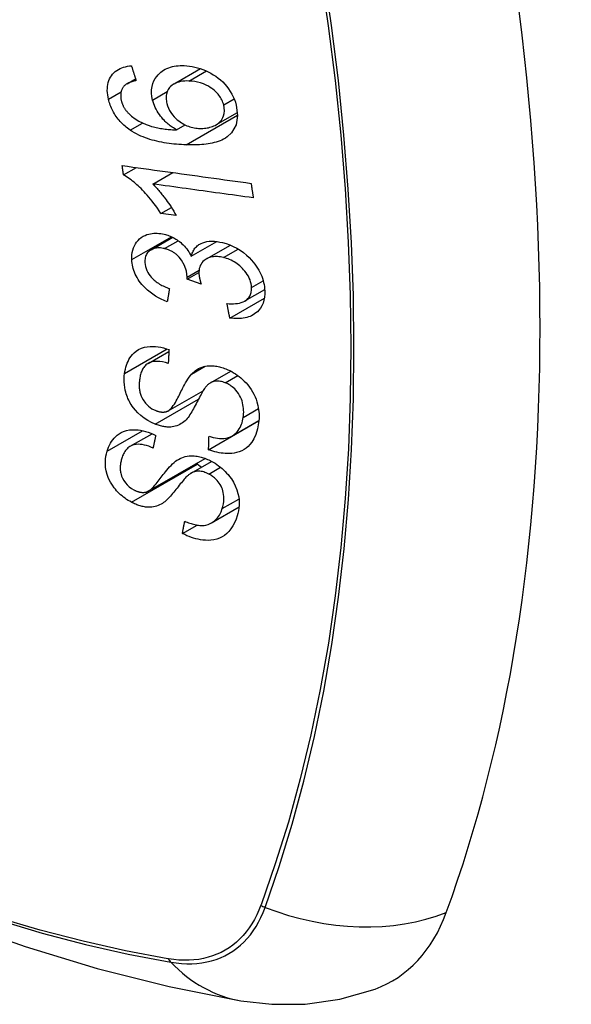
# Model space of a CAD drawing. Header units: inches. Extents: x 193.4 to 227.9, y 72.8 to 107.2.
# Tile 13 of 33: x 196.536 to 196.838, y 103.305 to 103.846. Entities that reach past the tile are written whole.
import ezdxf

# ---------------------------------------------------------------- set-up
doc = ezdxf.new("R2010")
doc.units = ezdxf.units.IN
doc.header["$MEASUREMENT"] = 0
doc.layers.add('Visible Edges(ANSI)', color=7, linetype='Continuous', lineweight=25)
doc.layers.add('Visible Tangent Edges(ANSI)', color=7, linetype='Continuous', lineweight=25)

msp = doc.modelspace()

# ---------------------------------------------------------------- linework, layer by layer
at = {"layer": 'Visible Edges(ANSI)'}
for p, q in [((196.62029, 103.81043), (196.63483, 103.8188)), ((196.5945, 103.81052), (196.59919, 103.81322)), ((196.64332, 103.78797), (196.65513, 103.79477)), ((196.62173, 103.78516), (196.62648, 103.7879)), ((196.59259, 103.76047), (196.59967, 103.76455)), ((196.60864, 103.75549), (196.61958, 103.76178)), ((196.61309, 103.73931), (196.61883, 103.74262)), ((196.62149, 103.73816), (196.61309, 103.73931)), ((196.60769, 103.71939), (196.61956, 103.72623)), ((196.62974, 103.71582), (196.6438, 103.72391)), ((196.63804, 103.71436), (196.65124, 103.72195)), ((196.62749, 103.7032), (196.63397, 103.70693)), ((196.63521, 103.70056), (196.62749, 103.7032)), ((196.65919, 103.69129), (196.67006, 103.69755)), ((196.65092, 103.68193), (196.66989, 103.69286)), ((196.60605, 103.657), (196.61749, 103.66358)), ((196.64034, 103.6464), (196.65143, 103.65279)), ((196.61714, 103.631), (196.63625, 103.642)), ((196.63927, 103.60967), (196.66673, 103.62548)), ((196.65208, 103.61711), (196.66685, 103.62562)), ((196.66673, 103.62548), (196.66673, 103.62555)), ((196.66683, 103.62541), (196.66673, 103.62548)), ((196.59624, 103.61153), (196.60825, 103.61844)), ((196.60615, 103.58693), (196.63735, 103.60489)), ((196.62968, 103.5968), (196.64092, 103.60327)), ((196.64083, 103.56951), (196.65601, 103.57825)), ((196.62491, 103.56364), (196.63301, 103.5683))]:
    msp.add_line(p, q, dxfattribs=at)
at = {"layer": 'Visible Edges(ANSI)', "flags": 128}
for points in [[(196.58436, 103.80203), (196.5841, 103.80323), (196.5839, 103.80442), (196.58377, 103.8056), (196.5837, 103.80677), (196.58371, 103.80793), (196.58379, 103.80905), (196.58396, 103.81015), (196.5842, 103.81121), (196.58453, 103.81222), (196.58493, 103.81318), (196.58541, 103.81409), (196.58597, 103.81495), (196.5866, 103.81576), (196.5873, 103.8165), (196.58805, 103.81718), (196.58887, 103.81779), (196.58975, 103.81833), (196.59067, 103.81881), (196.59164, 103.81922), (196.59264, 103.81957), (196.59367, 103.81986), (196.59473, 103.82009), (196.59582, 103.82026), (196.59693, 103.82039)], [(196.59693, 103.82039), (196.59703, 103.82005), (196.59714, 103.81971), (196.59725, 103.81937), (196.59736, 103.81903), (196.59746, 103.81869), (196.59757, 103.81835), (196.59768, 103.81801), (196.59778, 103.81767), (196.59789, 103.81733), (196.598, 103.81699), (196.59811, 103.81664), (196.59821, 103.8163), (196.59832, 103.81596), (196.59843, 103.81562), (196.59854, 103.81528), (196.59864, 103.81494), (196.59875, 103.8146), (196.59886, 103.81426), (196.59897, 103.81392), (196.59908, 103.81358), (196.59918, 103.81324), (196.59929, 103.8129), (196.5994, 103.81256), (196.59951, 103.81222)], [(196.60857, 103.80159), (196.60819, 103.80348), (196.60801, 103.80536), (196.60803, 103.80719), (196.60826, 103.80895), (196.60869, 103.81062), (196.60931, 103.81215), (196.61004, 103.81346), (196.6108, 103.81457), (196.61154, 103.81546), (196.61224, 103.81618), (196.61298, 103.81685), (196.61376, 103.81746), (196.6146, 103.81801), (196.61548, 103.81851), (196.6164, 103.81895), (196.61737, 103.81933), (196.61836, 103.81965), (196.61938, 103.81992), (196.62043, 103.82013), (196.6215, 103.82029), (196.62259, 103.8204), (196.6237, 103.82046), (196.62482, 103.82048), (196.62595, 103.82046)], [(196.62595, 103.82046), (196.62738, 103.82037), (196.62881, 103.82022), (196.63025, 103.81999), (196.6317, 103.81969), (196.63315, 103.81932), (196.63461, 103.81887), (196.63609, 103.81835), (196.63756, 103.81774), (196.63903, 103.81706), (196.64047, 103.81631), (196.64187, 103.81549), (196.64323, 103.8146), (196.64454, 103.81364), (196.6458, 103.81261), (196.647, 103.8115), (196.64815, 103.81032), (196.64924, 103.80907), (196.65026, 103.80774), (196.6512, 103.80635), (196.65206, 103.80489), (196.65281, 103.8034), (196.65345, 103.80189), (196.65399, 103.80037), (196.65442, 103.79884)], [(196.593, 103.80938), (196.59279, 103.80913), (196.59259, 103.80886), (196.59239, 103.80859), (196.59221, 103.80831), (196.59204, 103.80802), (196.59188, 103.80772), (196.59173, 103.80741), (196.59159, 103.80709), (196.59147, 103.80677), (196.59137, 103.80645), (196.59128, 103.80611), (196.5912, 103.80577), (196.59114, 103.80543), (196.59109, 103.80507), (196.59105, 103.80471), (196.59103, 103.80435), (196.59102, 103.80397), (196.59103, 103.8036), (196.59105, 103.80322), (196.59109, 103.80283), (196.59114, 103.80245), (196.5912, 103.80206), (196.59128, 103.80167), (196.59137, 103.80128)], [(196.59951, 103.81222), (196.59921, 103.81216), (196.59891, 103.8121), (196.59861, 103.81203), (196.59831, 103.81195), (196.59801, 103.81188), (196.59771, 103.8118), (196.59741, 103.81171), (196.59711, 103.81162), (196.59682, 103.81153), (196.59652, 103.81143), (196.59624, 103.81132), (196.59595, 103.81122), (196.59568, 103.8111), (196.5954, 103.81098), (196.59513, 103.81086), (196.59487, 103.81073), (196.59462, 103.81059), (196.59437, 103.81044), (196.59412, 103.81029), (196.59388, 103.81013), (196.59365, 103.80996), (196.59342, 103.80978), (196.59321, 103.80958), (196.593, 103.80938)], [(196.6285, 103.81202), (196.62733, 103.81204), (196.62617, 103.812), (196.62503, 103.8119), (196.62392, 103.81172), (196.62285, 103.81147), (196.62182, 103.81114), (196.62085, 103.81073), (196.61994, 103.81021), (196.61912, 103.80963), (196.61845, 103.80902), (196.6179, 103.80842), (196.61746, 103.80784), (196.61711, 103.80728), (196.6168, 103.8067), (196.61654, 103.80608), (196.61633, 103.80544), (196.61616, 103.80477), (196.61605, 103.80409), (196.61599, 103.80338), (196.61597, 103.80265), (196.61601, 103.80192), (196.61609, 103.80117), (196.61622, 103.80041), (196.61639, 103.79966)], [(196.64758, 103.79888), (196.64739, 103.79957), (196.64716, 103.80025), (196.64689, 103.80093), (196.64658, 103.8016), (196.64623, 103.80226), (196.64585, 103.80292), (196.64542, 103.80356), (196.64496, 103.80418), (196.64447, 103.80478), (196.64395, 103.80537), (196.6434, 103.80592), (196.64283, 103.80646), (196.64224, 103.80698), (196.64164, 103.80747), (196.64101, 103.80795), (196.6402, 103.80851), (196.63917, 103.80914), (196.63791, 103.80981), (196.63642, 103.81046), (196.63484, 103.81101), (196.63324, 103.81143), (196.63165, 103.81173), (196.63007, 103.81192), (196.6285, 103.81202)], [(196.59627, 103.78505), (196.59553, 103.78557), (196.59481, 103.78611), (196.59409, 103.78667), (196.5934, 103.78725), (196.59272, 103.78785), (196.59205, 103.78848), (196.59141, 103.78912), (196.59078, 103.78978), (196.59019, 103.79046), (196.58961, 103.79115), (196.58907, 103.79186), (196.58854, 103.79258), (196.58804, 103.79333), (196.58757, 103.79408), (196.58713, 103.79485), (196.58671, 103.79563), (196.58632, 103.79641), (196.58596, 103.7972), (196.58563, 103.79799), (196.58533, 103.7988), (196.58505, 103.7996), (196.58479, 103.80041), (196.58456, 103.80122), (196.58436, 103.80203)], [(196.59137, 103.80128), (196.59144, 103.80097), (196.59153, 103.80066), (196.59162, 103.80036), (196.59172, 103.80005), (196.59183, 103.79974), (196.59194, 103.79943), (196.59207, 103.79913), (196.5922, 103.79882), (196.59233, 103.79852), (196.59248, 103.79822), (196.59263, 103.79792), (196.5928, 103.79762), (196.59297, 103.79733), (196.59314, 103.79704), (196.59333, 103.79676), (196.59351, 103.79647), (196.59371, 103.7962), (196.59391, 103.79592), (196.59412, 103.79565), (196.59434, 103.79539), (196.59456, 103.79513), (196.59479, 103.79487), (196.59503, 103.79461), (196.59527, 103.79436)], [(196.62173, 103.78516), (196.62113, 103.78551), (196.62053, 103.78588), (196.61994, 103.78625), (196.61935, 103.78664), (196.61878, 103.78705), (196.61821, 103.78746), (196.61765, 103.7879), (196.6171, 103.78834), (196.61656, 103.7888), (196.616, 103.78931), (196.61541, 103.78987), (196.61481, 103.79049), (196.61418, 103.79117), (196.61355, 103.79191), (196.61291, 103.79272), (196.61226, 103.79361), (196.61163, 103.79456), (196.61104, 103.79552), (196.6105, 103.7965), (196.61001, 103.7975), (196.60957, 103.79851), (196.60918, 103.79953), (196.60885, 103.80056), (196.60857, 103.80159)], [(196.61639, 103.79966), (196.61676, 103.79837), (196.61726, 103.79709), (196.61787, 103.79586), (196.61859, 103.79466), (196.61943, 103.7935), (196.62034, 103.79244), (196.62125, 103.79152), (196.62211, 103.79075), (196.62289, 103.79012), (196.6236, 103.78959), (196.62433, 103.7891), (196.62507, 103.78864), (196.62583, 103.78822), (196.6266, 103.78783), (196.62739, 103.78749), (196.62819, 103.78718), (196.62899, 103.78691), (196.62978, 103.78667), (196.63058, 103.78648), (196.63138, 103.78632), (196.63218, 103.78619), (196.63297, 103.78609), (196.63376, 103.78602), (196.63454, 103.78598)], [(196.65442, 103.79884), (196.6552, 103.79311), (196.65434, 103.78788), (196.65192, 103.78362), (196.64948, 103.7813), (196.64847, 103.78062), (196.64754, 103.7801), (196.64657, 103.77963), (196.64556, 103.7792), (196.64452, 103.77883), (196.64346, 103.7785), (196.64238, 103.77821), (196.64129, 103.77796), (196.64017, 103.77774), (196.63903, 103.77756), (196.63787, 103.7774), (196.63669, 103.77726), (196.6355, 103.77716), (196.6343, 103.77707), (196.63309, 103.77702), (196.63188, 103.77698), (196.63066, 103.77696), (196.62945, 103.77696), (196.62824, 103.77697), (196.62704, 103.77701)], [(196.63454, 103.78598), (196.63536, 103.78597), (196.63617, 103.78599), (196.63696, 103.78605), (196.63774, 103.78614), (196.63851, 103.78626), (196.63926, 103.78641), (196.64, 103.7866), (196.64072, 103.78682), (196.64143, 103.78708), (196.64212, 103.78736), (196.6428, 103.78769), (196.64347, 103.78806), (196.64411, 103.78847), (196.64472, 103.78893), (196.64529, 103.78944), (196.64582, 103.79), (196.64629, 103.7906), (196.64671, 103.79125), (196.64707, 103.79195), (196.64744, 103.79289), (196.64777, 103.79415), (196.64794, 103.79566), (196.64788, 103.79725), (196.64758, 103.79888)], [(196.59527, 103.79436), (196.59702, 103.79274), (196.59892, 103.7913), (196.60092, 103.79005), (196.60299, 103.78898), (196.60493, 103.78814), (196.60662, 103.78752), (196.608, 103.78709), (196.60897, 103.78683), (196.60976, 103.78664), (196.61055, 103.78646), (196.61134, 103.7863), (196.61215, 103.78615), (196.61296, 103.78601), (196.61377, 103.78588), (196.61459, 103.78577), (196.6154, 103.78566), (196.61621, 103.78557), (196.61702, 103.78549), (196.61783, 103.78541), (196.61863, 103.78535), (196.61942, 103.78529), (196.6202, 103.78524), (196.62097, 103.7852), (196.62173, 103.78516)], [(196.62704, 103.77701), (196.62569, 103.77706), (196.62434, 103.77713), (196.62299, 103.77721), (196.62163, 103.77732), (196.62027, 103.77744), (196.61892, 103.77759), (196.61757, 103.77776), (196.61622, 103.77795), (196.61488, 103.77817), (196.61355, 103.7784), (196.61222, 103.77867), (196.61091, 103.77896), (196.60961, 103.77928), (196.60833, 103.77963), (196.60706, 103.78), (196.6058, 103.78041), (196.60457, 103.78084), (196.60335, 103.78132), (196.60214, 103.78183), (196.60093, 103.78238), (196.59974, 103.78298), (196.59857, 103.78362), (196.59741, 103.78431), (196.59627, 103.78505)], [(196.59187, 103.76563), (196.59479, 103.76522), (196.59773, 103.76482), (196.60067, 103.76441), (196.60361, 103.764), (196.60656, 103.76359), (196.60951, 103.76318), (196.61247, 103.76277), (196.61543, 103.76236), (196.61839, 103.76195), (196.62136, 103.76154), (196.62432, 103.76113), (196.62728, 103.76072), (196.63025, 103.76031), (196.63321, 103.7599), (196.63617, 103.75949), (196.63912, 103.75908), (196.64207, 103.75867), (196.64502, 103.75826), (196.64797, 103.75785), (196.6509, 103.75745), (196.65383, 103.75704), (196.65676, 103.75664), (196.65967, 103.75623), (196.66258, 103.75583)], [(196.59259, 103.76047), (196.59256, 103.76068), (196.59253, 103.7609), (196.5925, 103.76111), (196.59247, 103.76133), (196.59244, 103.76154), (196.59241, 103.76176), (196.59238, 103.76197), (196.59235, 103.76219), (196.59232, 103.7624), (196.59229, 103.76262), (196.59226, 103.76283), (196.59223, 103.76305), (196.5922, 103.76326), (196.59217, 103.76348), (196.59214, 103.76369), (196.59211, 103.76391), (196.59208, 103.76412), (196.59205, 103.76434), (196.59202, 103.76455), (196.59199, 103.76477), (196.59196, 103.76498), (196.59193, 103.7652), (196.5919, 103.76542), (196.59187, 103.76563)], [(196.61309, 103.73931), (196.61214, 103.7408), (196.61119, 103.74222), (196.61024, 103.74357), (196.6093, 103.74485), (196.60837, 103.74607), (196.60744, 103.74723), (196.60652, 103.74832), (196.60562, 103.74936), (196.60473, 103.75034), (196.60387, 103.75127), (196.60302, 103.75214), (196.60219, 103.75296), (196.60139, 103.75373), (196.60061, 103.75445), (196.59987, 103.75513), (196.59911, 103.75579), (196.59834, 103.75644), (196.59756, 103.75708), (196.59676, 103.75771), (196.59595, 103.75831), (196.59512, 103.75889), (196.59429, 103.75945), (196.59345, 103.75997), (196.59259, 103.76047)], [(196.66379, 103.74789), (196.66151, 103.7482), (196.65922, 103.74852), (196.65693, 103.74883), (196.65464, 103.74915), (196.65235, 103.74946), (196.65005, 103.74978), (196.64775, 103.7501), (196.64545, 103.75041), (196.64315, 103.75073), (196.64085, 103.75105), (196.63854, 103.75136), (196.63624, 103.75168), (196.63393, 103.752), (196.63163, 103.75232), (196.62932, 103.75263), (196.62702, 103.75295), (196.62471, 103.75327), (196.62241, 103.75359), (196.62011, 103.7539), (196.61781, 103.75422), (196.61551, 103.75454), (196.61322, 103.75485), (196.61093, 103.75517), (196.60864, 103.75549)], [(196.60864, 103.75549), (196.60913, 103.75501), (196.60961, 103.75452), (196.61008, 103.75402), (196.61056, 103.75351), (196.61102, 103.75299), (196.61149, 103.75247), (196.61194, 103.75194), (196.61239, 103.75141), (196.61283, 103.75087), (196.61327, 103.75033), (196.6137, 103.74979), (196.61412, 103.74925), (196.61453, 103.74871), (196.61494, 103.74818), (196.6154, 103.74756), (196.61594, 103.74682), (196.61655, 103.74597), (196.61721, 103.74502), (196.61792, 103.744), (196.61864, 103.74291), (196.61938, 103.74177), (196.62011, 103.74059), (196.62081, 103.73938), (196.62149, 103.73816)], [(196.66258, 103.75583), (196.66263, 103.7555), (196.66268, 103.75517), (196.66273, 103.75484), (196.66278, 103.75451), (196.66283, 103.75417), (196.66288, 103.75384), (196.66293, 103.75351), (196.66298, 103.75318), (196.66303, 103.75285), (196.66308, 103.75252), (196.66313, 103.75219), (196.66318, 103.75186), (196.66323, 103.75153), (196.66328, 103.75119), (196.66333, 103.75086), (196.66338, 103.75053), (196.66343, 103.7502), (196.66348, 103.74987), (196.66353, 103.74954), (196.66359, 103.74921), (196.66364, 103.74888), (196.66369, 103.74855), (196.66374, 103.74822), (196.66379, 103.74789)], [(196.59713, 103.71399), (196.59711, 103.71534), (196.5972, 103.71666), (196.59738, 103.71795), (196.59766, 103.71919), (196.59804, 103.72038), (196.59853, 103.72152), (196.59911, 103.7226), (196.59979, 103.72361), (196.60055, 103.72454), (196.6014, 103.72538), (196.60234, 103.72613), (196.60337, 103.72678), (196.60441, 103.72729), (196.60545, 103.72769), (196.60646, 103.72799), (196.60743, 103.7282), (196.60834, 103.72834), (196.60925, 103.72843), (196.61016, 103.72847), (196.61109, 103.72846), (196.61203, 103.7284), (196.61299, 103.72829), (196.61395, 103.72813), (196.61493, 103.72792)], [(196.61493, 103.72792), (196.61559, 103.72776), (196.61624, 103.72757), (196.6169, 103.72735), (196.61755, 103.72712), (196.6182, 103.72686), (196.61884, 103.72658), (196.61948, 103.72627), (196.62011, 103.72594), (196.62074, 103.72559), (196.62135, 103.72522), (196.62197, 103.72482), (196.62262, 103.72437), (196.62328, 103.72387), (196.62395, 103.72333), (196.62463, 103.72273), (196.62531, 103.72208), (196.62598, 103.72137), (196.62663, 103.72063), (196.62724, 103.71987), (196.62781, 103.71909), (196.62834, 103.71829), (196.62884, 103.71748), (196.62931, 103.71665), (196.62974, 103.71582)], [(196.62974, 103.71582), (196.6299, 103.71643), (196.63008, 103.71702), (196.63029, 103.71759), (196.63053, 103.71815), (196.6308, 103.7187), (196.63109, 103.71922), (196.63142, 103.71972), (196.63177, 103.72021), (196.63216, 103.72066), (196.63258, 103.7211), (196.63302, 103.7215), (196.63349, 103.72187), (196.63399, 103.72222), (196.63454, 103.72256), (196.63524, 103.72292), (196.6361, 103.72327), (196.63712, 103.7236), (196.63832, 103.72386), (196.63967, 103.72404), (196.64106, 103.72409), (196.64249, 103.72404), (196.64394, 103.72389), (196.64541, 103.72366), (196.64689, 103.72334)], [(196.64689, 103.72334), (196.64888, 103.72279), (196.65086, 103.7221), (196.65282, 103.72126), (196.65474, 103.72026), (196.65659, 103.71912), (196.65837, 103.71784), (196.66004, 103.71646), (196.66151, 103.71508), (196.66277, 103.71376), (196.66382, 103.71254), (196.66468, 103.71146), (196.66544, 103.71041), (196.66615, 103.70933), (196.6668, 103.70825), (196.66739, 103.70714), (196.66793, 103.70601), (196.66841, 103.70487), (196.66883, 103.70373), (196.66918, 103.7026), (196.66947, 103.70146), (196.66971, 103.70032), (196.66989, 103.69918), (196.67002, 103.69805), (196.67009, 103.69694)], [(196.61506, 103.72002), (196.61433, 103.72018), (196.6136, 103.7203), (196.61287, 103.72039), (196.61216, 103.72043), (196.61145, 103.72042), (196.61077, 103.72037), (196.61011, 103.72027), (196.60947, 103.72013), (196.60885, 103.71993), (196.60826, 103.71969), (196.6077, 103.7194), (196.60717, 103.71906), (196.60667, 103.71869), (196.60622, 103.71827), (196.60582, 103.71782), (196.60546, 103.71733), (196.60515, 103.71681), (196.60489, 103.71625), (196.60468, 103.71566), (196.60452, 103.71505), (196.6044, 103.71442), (196.60433, 103.71377), (196.6043, 103.7131), (196.60431, 103.71242)], [(196.62754, 103.70441), (196.62709, 103.70757), (196.626, 103.71073), (196.62439, 103.71367), (196.62307, 103.71542), (196.62257, 103.71597), (196.62224, 103.71629), (196.6219, 103.71661), (196.62155, 103.71691), (196.62119, 103.7172), (196.62082, 103.71747), (196.62044, 103.71774), (196.62005, 103.71799), (196.61965, 103.71823), (196.61925, 103.71846), (196.61884, 103.71867), (196.61843, 103.71887), (196.61801, 103.71905), (196.6176, 103.71923), (196.61718, 103.71939), (196.61675, 103.71954), (196.61633, 103.71967), (196.61591, 103.7198), (196.61548, 103.71992), (196.61506, 103.72002)], [(196.61659, 103.69083), (196.61495, 103.69151), (196.61332, 103.69227), (196.61171, 103.6931), (196.61014, 103.69401), (196.60861, 103.69501), (196.60712, 103.69609), (196.60575, 103.69721), (196.60456, 103.69831), (196.60353, 103.69936), (196.60265, 103.70036), (196.6019, 103.70128), (196.60122, 103.7022), (196.6006, 103.70313), (196.60002, 103.70409), (196.59949, 103.70505), (196.59902, 103.70604), (196.59859, 103.70703), (196.59823, 103.70803), (196.59792, 103.70903), (196.59766, 103.71002), (196.59746, 103.71102), (196.5973, 103.71202), (196.59719, 103.71301), (196.59713, 103.71399)], [(196.60431, 103.71242), (196.60441, 103.71132), (196.60462, 103.71021), (196.60493, 103.7091), (196.60536, 103.708), (196.60592, 103.70691), (196.60653, 103.70592), (196.60715, 103.70507), (196.60772, 103.70438), (196.60824, 103.70382), (196.60877, 103.70329), (196.60933, 103.70279), (196.6099, 103.70231), (196.6105, 103.70185), (196.61111, 103.70141), (196.61174, 103.701), (196.61238, 103.7006), (196.61304, 103.70022), (196.6137, 103.69986), (196.61437, 103.69953), (196.61505, 103.6992), (196.61573, 103.6989), (196.61641, 103.69861), (196.61709, 103.69834), (196.61777, 103.69808)], [(196.64736, 103.71513), (196.64656, 103.7153), (196.64577, 103.71544), (196.64498, 103.71555), (196.6442, 103.71562), (196.64343, 103.71565), (196.64268, 103.71564), (196.64193, 103.71558), (196.6412, 103.71548), (196.6405, 103.71533), (196.63982, 103.71514), (196.63917, 103.71491), (196.63855, 103.71463), (196.63796, 103.71431), (196.63737, 103.71393), (196.63677, 103.71347), (196.63619, 103.71292), (196.63563, 103.71228), (196.63514, 103.71155), (196.63473, 103.71077), (196.63441, 103.70993), (196.63418, 103.70904), (196.63404, 103.70811), (196.63397, 103.70715), (196.63398, 103.70617)], [(196.66284, 103.69871), (196.66276, 103.69972), (196.66259, 103.70075), (196.66235, 103.70179), (196.66201, 103.70282), (196.6616, 103.70384), (196.6611, 103.70485), (196.66051, 103.70585), (196.65987, 103.70679), (196.65919, 103.70767), (196.65851, 103.70847), (196.65783, 103.70919), (196.65715, 103.70987), (196.65643, 103.71051), (196.6557, 103.71112), (196.65494, 103.7117), (196.65415, 103.71224), (196.65333, 103.71274), (196.6525, 103.7132), (196.65166, 103.71363), (196.65082, 103.714), (196.64996, 103.71434), (196.6491, 103.71464), (196.64823, 103.7149), (196.64736, 103.71513)], [(196.62749, 103.7032), (196.62749, 103.70325), (196.6275, 103.7033), (196.6275, 103.70335), (196.6275, 103.7034), (196.62751, 103.70345), (196.62751, 103.7035), (196.62752, 103.70355), (196.62752, 103.7036), (196.62752, 103.70365), (196.62753, 103.7037), (196.62753, 103.70375), (196.62753, 103.70381), (196.62753, 103.70386), (196.62754, 103.70391), (196.62754, 103.70396), (196.62754, 103.70401), (196.62754, 103.70406), (196.62754, 103.70411), (196.62754, 103.70416), (196.62754, 103.70421), (196.62754, 103.70426), (196.62754, 103.70431), (196.62754, 103.70436), (196.62754, 103.70441)], [(196.63398, 103.70617), (196.634, 103.70595), (196.63401, 103.70573), (196.63403, 103.7055), (196.63406, 103.70528), (196.63409, 103.70505), (196.63413, 103.70482), (196.63416, 103.70459), (196.6342, 103.70436), (196.63425, 103.70412), (196.6343, 103.70389), (196.63435, 103.70365), (196.6344, 103.70341), (196.63446, 103.70317), (196.63452, 103.70293), (196.63458, 103.70269), (196.63465, 103.70245), (196.63471, 103.70221), (196.63478, 103.70197), (196.63485, 103.70173), (196.63492, 103.7015), (196.63499, 103.70126), (196.63506, 103.70103), (196.63514, 103.70079), (196.63521, 103.70056)], [(196.61777, 103.69808), (196.61772, 103.69778), (196.61767, 103.69748), (196.61762, 103.69718), (196.61757, 103.69687), (196.61752, 103.69657), (196.61747, 103.69627), (196.61742, 103.69597), (196.61737, 103.69566), (196.61732, 103.69536), (196.61727, 103.69506), (196.61723, 103.69476), (196.61718, 103.69445), (196.61713, 103.69415), (196.61708, 103.69385), (196.61703, 103.69355), (196.61698, 103.69325), (196.61693, 103.69294), (196.61688, 103.69264), (196.61683, 103.69234), (196.61679, 103.69204), (196.61674, 103.69173), (196.61669, 103.69143), (196.61664, 103.69113), (196.61659, 103.69083)], [(196.64937, 103.68983), (196.65053, 103.68978), (196.6517, 103.68976), (196.65285, 103.68979), (196.65398, 103.68986), (196.65508, 103.68999), (196.65615, 103.69018), (196.65719, 103.69045), (196.65818, 103.69079), (196.65908, 103.69123), (196.65982, 103.69169), (196.66041, 103.69216), (196.66086, 103.69261), (196.66122, 103.69302), (196.66154, 103.69344), (196.66182, 103.69388), (196.66206, 103.69435), (196.66227, 103.69483), (196.66245, 103.69533), (196.6626, 103.69586), (196.66271, 103.6964), (196.66279, 103.69696), (196.66284, 103.69753), (196.66286, 103.69812), (196.66284, 103.69871)], [(196.67009, 103.69694), (196.67011, 103.69515), (196.66997, 103.69341), (196.66967, 103.69173), (196.6692, 103.69013), (196.66854, 103.68864), (196.66774, 103.68732), (196.66689, 103.68624), (196.66603, 103.68537), (196.66523, 103.6847), (196.66448, 103.68416), (196.66371, 103.68367), (196.66289, 103.68323), (196.66204, 103.68285), (196.66115, 103.68251), (196.66023, 103.68222), (196.65927, 103.68199), (196.65828, 103.68181), (196.65728, 103.68169), (196.65626, 103.68161), (196.65522, 103.68159), (196.65416, 103.68161), (196.65309, 103.68167), (196.65201, 103.68178), (196.65092, 103.68193)], [(196.65092, 103.68193), (196.65085, 103.68226), (196.65079, 103.68259), (196.65072, 103.68292), (196.65066, 103.68324), (196.65059, 103.68357), (196.65053, 103.6839), (196.65046, 103.68423), (196.6504, 103.68456), (196.65034, 103.68489), (196.65027, 103.68522), (196.65021, 103.68555), (196.65014, 103.68588), (196.65008, 103.68621), (196.65001, 103.68654), (196.64995, 103.68687), (196.64988, 103.6872), (196.64982, 103.68753), (196.64976, 103.68786), (196.64969, 103.68819), (196.64963, 103.68851), (196.64956, 103.68884), (196.6495, 103.68917), (196.64943, 103.6895), (196.64937, 103.68983)], [(196.59315, 103.65152), (196.59334, 103.65268), (196.59358, 103.65383), (196.59386, 103.65495), (196.5942, 103.65605), (196.5946, 103.65711), (196.59505, 103.65814), (196.59556, 103.65914), (196.59613, 103.66009), (196.59677, 103.66101), (196.59749, 103.66189), (196.59839, 103.66282), (196.5995, 103.66374), (196.60083, 103.6646), (196.6024, 103.66533), (196.60403, 103.66586), (196.60565, 103.66618), (196.60723, 103.66634), (196.60872, 103.66637), (196.61016, 103.6663), (196.61162, 103.66614), (196.61309, 103.66588), (196.61456, 103.66554), (196.61605, 103.66511), (196.61755, 103.6646)], [(196.61755, 103.6646), (196.61753, 103.66429), (196.61751, 103.66397), (196.61749, 103.66366), (196.61747, 103.66335), (196.61746, 103.66303), (196.61744, 103.66272), (196.61742, 103.6624), (196.6174, 103.66209), (196.61738, 103.66178), (196.61737, 103.66146), (196.61735, 103.66115), (196.61733, 103.66083), (196.61731, 103.66052), (196.6173, 103.66021), (196.61728, 103.65989), (196.61726, 103.65958), (196.61724, 103.65927), (196.61723, 103.65895), (196.61721, 103.65864), (196.61719, 103.65832), (196.61718, 103.65801), (196.61716, 103.6577), (196.61714, 103.65738), (196.61713, 103.65707)], [(196.61713, 103.65707), (196.61557, 103.65751), (196.61402, 103.65785), (196.61249, 103.65807), (196.61099, 103.65815), (196.60955, 103.65808), (196.60819, 103.65784), (196.607, 103.65746), (196.60607, 103.65701), (196.6054, 103.65657), (196.60492, 103.65619), (196.60448, 103.65578), (196.60408, 103.65533), (196.60371, 103.65486), (196.60338, 103.65437), (196.60307, 103.65385), (196.6028, 103.65331), (196.60255, 103.65275), (196.60233, 103.65218), (196.60213, 103.6516), (196.60195, 103.651), (196.6018, 103.65039), (196.60167, 103.64978), (196.60155, 103.64915), (196.60145, 103.64853)], [(196.0427, 103.65694), (196.07851, 103.62281), (196.11489, 103.59008), (196.15178, 103.5588), (196.18913, 103.52902), (196.2269, 103.5008), (196.26505, 103.47418), (196.30351, 103.44922), (196.34226, 103.42597), (196.38125, 103.40447), (196.42042, 103.38477), (196.45975, 103.36692), (196.49918, 103.35097), (196.53867, 103.33697), (196.57818, 103.32498), (196.61765, 103.31503), (196.65705, 103.3072)], [(196.62992, 103.65115), (196.63061, 103.65184), (196.63134, 103.65249), (196.63212, 103.65311), (196.63294, 103.65367), (196.63381, 103.65418), (196.63472, 103.65462), (196.63568, 103.65501), (196.63666, 103.65531), (196.6376, 103.65552), (196.63851, 103.65566), (196.63937, 103.65575), (196.64019, 103.65578), (196.64094, 103.65577), (196.64165, 103.65574), (196.64235, 103.65568), (196.64305, 103.65559), (196.64376, 103.65548), (196.64446, 103.65534), (196.64517, 103.65518), (196.64588, 103.65499), (196.64659, 103.65478), (196.64731, 103.65455), (196.64802, 103.6543), (196.64874, 103.65402)], [(196.64874, 103.65402), (196.64982, 103.65357), (196.6509, 103.65306), (196.65196, 103.65251), (196.65301, 103.6519), (196.65403, 103.65125), (196.65503, 103.65056), (196.656, 103.64983), (196.65694, 103.64905), (196.65788, 103.64823), (196.65883, 103.64732), (196.6598, 103.64631), (196.66076, 103.64521), (196.6617, 103.64401), (196.6626, 103.64272), (196.6634, 103.64141), (196.66412, 103.64007), (196.66475, 103.63872), (196.6653, 103.63736), (196.6658, 103.63588), (196.66631, 103.63402), (196.66673, 103.63179), (196.66696, 103.62928), (196.66694, 103.62679), (196.66669, 103.62439)], [(196.60992, 103.6237), (196.60788, 103.62462), (196.6059, 103.62571), (196.60398, 103.62698), (196.60217, 103.62839), (196.6005, 103.6299), (196.59915, 103.63132), (196.59811, 103.63256), (196.59736, 103.63358), (196.5968, 103.63441), (196.5963, 103.63522), (196.59584, 103.63605), (196.59542, 103.63688), (196.59503, 103.63772), (196.59468, 103.63857), (196.59437, 103.63942), (196.59408, 103.64027), (196.5938, 103.64126), (196.59351, 103.64242), (196.59325, 103.64375), (196.59305, 103.64523), (196.59292, 103.64683), (196.5929, 103.64842), (196.59298, 103.64998), (196.59315, 103.65152)], [(196.60145, 103.64853), (196.60139, 103.64803), (196.60133, 103.64753), (196.60128, 103.64703), (196.60124, 103.64653), (196.60121, 103.64602), (196.6012, 103.64551), (196.60119, 103.645), (196.6012, 103.64448), (196.60123, 103.64395), (196.60126, 103.64342), (196.60132, 103.64289), (196.60139, 103.64235), (196.60148, 103.64182), (196.60159, 103.64128), (196.60172, 103.64073), (196.60188, 103.64019), (196.60206, 103.63965), (196.60227, 103.6391), (196.6026, 103.63837), (196.60338, 103.63698), (196.6047, 103.63519), (196.60632, 103.63355), (196.60821, 103.63218), (196.61024, 103.63117)], [(196.61685, 103.63084), (196.61746, 103.6312), (196.61808, 103.6317), (196.6187, 103.63233), (196.61932, 103.63307), (196.61992, 103.63389), (196.6205, 103.63475), (196.62104, 103.63563), (196.62154, 103.63649), (196.622, 103.63733), (196.62244, 103.63817), (196.62286, 103.639), (196.62328, 103.63983), (196.62369, 103.64067), (196.62412, 103.64154), (196.62455, 103.64242), (196.62502, 103.64334), (196.62551, 103.64429), (196.62605, 103.64529), (196.62663, 103.64633), (196.62725, 103.64739), (196.6279, 103.64844), (196.62857, 103.64944), (196.62925, 103.65036), (196.62992, 103.65115)], [(196.6484, 103.64639), (196.64773, 103.64664), (196.64706, 103.64686), (196.64639, 103.64704), (196.64573, 103.64717), (196.64507, 103.64727), (196.64442, 103.64732), (196.64378, 103.64733), (196.64318, 103.6473), (196.64264, 103.64723), (196.64213, 103.64712), (196.64167, 103.64699), (196.64124, 103.64684), (196.64084, 103.64667), (196.64046, 103.64647), (196.64009, 103.64625), (196.63974, 103.64602), (196.6394, 103.64576), (196.63907, 103.64549), (196.63876, 103.64521), (196.63845, 103.64491), (196.63816, 103.64461), (196.63789, 103.64429), (196.63762, 103.64397), (196.63737, 103.64365)], [(196.63737, 103.64365), (196.63704, 103.64321), (196.63669, 103.64269), (196.63632, 103.6421), (196.63594, 103.64144), (196.63553, 103.64073), (196.63512, 103.63997), (196.63469, 103.63917), (196.63424, 103.63833), (196.63379, 103.63747), (196.63333, 103.63658), (196.63286, 103.63569), (196.63239, 103.63479), (196.63192, 103.63389), (196.63144, 103.633), (196.63096, 103.63213), (196.63049, 103.63129), (196.63001, 103.63048), (196.62954, 103.6297), (196.62904, 103.62892), (196.62853, 103.62816), (196.628, 103.62743), (196.62746, 103.62675), (196.62691, 103.62612), (196.62635, 103.62557)], [(196.65828, 103.62738), (196.6584, 103.62833), (196.65848, 103.6293), (196.65852, 103.63028), (196.6585, 103.63128), (196.65844, 103.6323), (196.65832, 103.63332), (196.65815, 103.63436), (196.65791, 103.63539), (196.65761, 103.63643), (196.65725, 103.63747), (196.65681, 103.6385), (196.65629, 103.63951), (196.65569, 103.64051), (196.655, 103.64145), (196.65429, 103.64229), (196.65359, 103.64302), (196.65291, 103.64364), (196.65228, 103.64416), (196.65167, 103.64462), (196.65104, 103.64504), (196.6504, 103.64543), (196.64975, 103.64578), (196.64908, 103.64611), (196.6484, 103.64639)], [(196.61024, 103.63117), (196.61054, 103.63105), (196.61083, 103.63094), (196.61113, 103.63084), (196.61142, 103.63075), (196.61172, 103.63066), (196.61202, 103.63059), (196.61231, 103.63052), (196.6126, 103.63046), (196.6129, 103.63041), (196.61319, 103.63037), (196.61347, 103.63034), (196.61376, 103.63032), (196.61404, 103.63031), (196.61432, 103.63031), (196.6146, 103.63032), (196.61487, 103.63034), (196.61513, 103.63037), (196.61539, 103.63041), (196.61565, 103.63046), (196.6159, 103.63052), (196.61614, 103.63059), (196.61638, 103.63066), (196.61662, 103.63075), (196.61685, 103.63084)], [(196.62635, 103.62557), (196.6257, 103.625), (196.62502, 103.62446), (196.62429, 103.62397), (196.62353, 103.62353), (196.62272, 103.62314), (196.62188, 103.6228), (196.62099, 103.62253), (196.62013, 103.62233), (196.6193, 103.6222), (196.61851, 103.62212), (196.61778, 103.62209), (196.61711, 103.62209), (196.6165, 103.62212), (196.61591, 103.62217), (196.61532, 103.62223), (196.61473, 103.62232), (196.61413, 103.62243), (196.61354, 103.62256), (196.61294, 103.6227), (196.61234, 103.62287), (196.61174, 103.62305), (196.61113, 103.62325), (196.61053, 103.62347), (196.60992, 103.6237)], [(196.6395, 103.61706), (196.64067, 103.61673), (196.64184, 103.61644), (196.64302, 103.61619), (196.64419, 103.616), (196.64534, 103.61588), (196.64647, 103.61582), (196.64757, 103.61583), (196.64864, 103.61594), (196.64969, 103.61614), (196.65072, 103.61647), (196.65173, 103.61692), (196.65268, 103.61749), (196.65353, 103.61813), (196.6543, 103.61883), (196.65497, 103.61956), (196.65556, 103.6203), (196.65608, 103.62107), (196.65655, 103.62188), (196.65696, 103.62272), (196.65732, 103.6236), (196.65763, 103.6245), (196.65789, 103.62544), (196.65811, 103.6264), (196.65828, 103.62738)], [(196.58358, 103.60889), (196.58395, 103.61001), (196.58438, 103.6111), (196.58487, 103.61216), (196.58541, 103.61319), (196.58601, 103.61417), (196.58668, 103.6151), (196.58741, 103.61599), (196.58821, 103.61682), (196.58909, 103.61759), (196.59011, 103.61835), (196.59129, 103.61905), (196.59264, 103.61967), (196.59418, 103.62016), (196.59583, 103.62049), (196.59746, 103.62063), (196.59904, 103.62063), (196.60055, 103.62051), (196.60196, 103.62031), (196.60334, 103.62004), (196.60473, 103.61968), (196.60612, 103.61925), (196.6075, 103.61874), (196.60889, 103.61817), (196.61027, 103.61752)], [(196.66669, 103.62439), (196.66605, 103.62108), (196.66512, 103.61802), (196.66405, 103.6156), (196.66297, 103.61379), (196.66196, 103.61249), (196.66098, 103.61148), (196.6599, 103.61057), (196.65872, 103.60977), (196.65744, 103.60909), (196.65606, 103.60853), (196.65466, 103.60811), (196.65328, 103.60782), (196.65194, 103.60765), (196.65066, 103.60756), (196.64948, 103.60755), (196.64836, 103.6076), (196.64725, 103.60769), (196.64612, 103.60783), (196.64499, 103.60803), (196.64386, 103.60827), (196.64272, 103.60855), (196.64157, 103.60888), (196.64042, 103.60925), (196.63927, 103.60967)], [(196.61027, 103.61752), (196.61021, 103.61723), (196.61015, 103.61694), (196.61008, 103.61665), (196.61002, 103.61636), (196.60996, 103.61608), (196.6099, 103.61579), (196.60984, 103.6155), (196.60978, 103.61521), (196.60972, 103.61492), (196.60966, 103.61464), (196.6096, 103.61435), (196.60954, 103.61406), (196.60948, 103.61377), (196.60942, 103.61348), (196.60936, 103.6132), (196.6093, 103.61291), (196.60924, 103.61262), (196.60918, 103.61233), (196.60912, 103.61204), (196.60906, 103.61176), (196.609, 103.61147), (196.60894, 103.61118), (196.60888, 103.61089), (196.60882, 103.6106)], [(196.63927, 103.60967), (196.63928, 103.60998), (196.63929, 103.61028), (196.6393, 103.61059), (196.63931, 103.6109), (196.63932, 103.61121), (196.63933, 103.61151), (196.63934, 103.61182), (196.63934, 103.61213), (196.63935, 103.61244), (196.63936, 103.61275), (196.63937, 103.61305), (196.63938, 103.61336), (196.63939, 103.61367), (196.6394, 103.61398), (196.63941, 103.61429), (196.63942, 103.61459), (196.63943, 103.6149), (196.63944, 103.61521), (196.63945, 103.61552), (196.63946, 103.61583), (196.63947, 103.61614), (196.63948, 103.61644), (196.63949, 103.61675), (196.6395, 103.61706)], [(196.60882, 103.6106), (196.60763, 103.6111), (196.60643, 103.61154), (196.60524, 103.61191), (196.60404, 103.61222), (196.60286, 103.61244), (196.6017, 103.61258), (196.60058, 103.61262), (196.59949, 103.61255), (196.59846, 103.61238), (196.59754, 103.61212), (196.59675, 103.6118), (196.59608, 103.61143), (196.59551, 103.61105), (196.59499, 103.61063), (196.59451, 103.61017), (196.59406, 103.60967), (196.59366, 103.60915), (196.59328, 103.6086), (196.59294, 103.60803), (196.59263, 103.60744), (196.59235, 103.60684), (196.59209, 103.60622), (196.59185, 103.60558), (196.59164, 103.60494)], [(196.5969, 103.58084), (196.596, 103.58134), (196.59512, 103.58187), (196.59426, 103.58243), (196.59341, 103.58302), (196.59258, 103.58365), (196.59177, 103.58431), (196.59099, 103.58499), (196.59023, 103.58569), (196.5895, 103.58642), (196.5888, 103.58717), (196.58812, 103.58794), (196.5874, 103.58883), (196.58645, 103.59013), (196.58539, 103.59184), (196.58437, 103.59391), (196.5836, 103.59601), (196.58308, 103.59799), (196.58278, 103.59982), (196.58264, 103.60147), (196.58262, 103.60303), (196.58271, 103.60456), (196.5829, 103.60604), (196.58319, 103.60749), (196.58358, 103.60889)], [(196.59164, 103.60494), (196.59149, 103.60444), (196.59135, 103.60393), (196.59122, 103.60342), (196.59111, 103.6029), (196.59101, 103.60237), (196.59092, 103.60184), (196.59085, 103.60131), (196.59079, 103.60076), (196.59076, 103.60021), (196.59074, 103.59965), (196.59075, 103.59908), (196.59078, 103.5985), (196.59084, 103.59792), (196.59092, 103.59733), (196.59104, 103.59674), (196.59124, 103.596), (196.59156, 103.59509), (196.59205, 103.594), (196.59275, 103.59278), (196.5936, 103.59156), (196.59459, 103.59042), (196.59572, 103.58937), (196.59694, 103.58845), (196.59825, 103.58767)], [(196.62109, 103.60332), (196.62189, 103.60387), (196.62273, 103.60437), (196.62361, 103.60482), (196.62452, 103.60523), (196.62547, 103.60558), (196.62647, 103.60587), (196.6275, 103.60609), (196.62854, 103.60623), (196.62952, 103.6063), (196.63047, 103.60631), (196.63136, 103.60626), (196.6322, 103.60618), (196.63297, 103.60607), (196.63369, 103.60594), (196.6344, 103.60579), (196.63511, 103.60561), (196.63582, 103.60541), (196.63653, 103.60519), (196.63724, 103.60494), (196.63795, 103.60466), (196.63865, 103.60437), (196.63936, 103.60405), (196.64006, 103.60372), (196.64076, 103.60336)], [(196.60495, 103.58642), (196.60561, 103.58665), (196.6063, 103.58702), (196.60701, 103.5875), (196.60773, 103.58808), (196.60846, 103.58874), (196.60916, 103.58945), (196.60984, 103.59019), (196.61049, 103.59092), (196.61108, 103.59165), (196.61166, 103.59236), (196.61221, 103.59307), (196.61275, 103.59379), (196.61329, 103.59452), (196.61384, 103.59525), (196.61441, 103.59601), (196.61501, 103.59679), (196.61564, 103.5976), (196.61632, 103.59844), (196.61706, 103.59932), (196.61784, 103.60021), (196.61865, 103.60109), (196.61948, 103.60193), (196.6203, 103.60268), (196.62109, 103.60332)], [(196.63319, 103.60173), (196.63317, 103.60175), (196.63315, 103.60177), (196.63312, 103.60179), (196.6331, 103.60181), (196.63308, 103.60183), (196.63306, 103.60185), (196.63304, 103.60187), (196.63302, 103.60189), (196.633, 103.60191), (196.63298, 103.60193), (196.63295, 103.60195), (196.63293, 103.60197), (196.63291, 103.60199), (196.63289, 103.60201), (196.63287, 103.60203), (196.63285, 103.60205), (196.63283, 103.60207), (196.63281, 103.60209), (196.63279, 103.60211), (196.63277, 103.60213), (196.63274, 103.60214), (196.63272, 103.60216), (196.6327, 103.60218), (196.63268, 103.6022)], [(196.63529, 103.60003), (196.6352, 103.60009), (196.63512, 103.60016), (196.63503, 103.60022), (196.63494, 103.60028), (196.63485, 103.60035), (196.63477, 103.60042), (196.63468, 103.60048), (196.63459, 103.60055), (196.63451, 103.60062), (196.63442, 103.60069), (196.63433, 103.60076), (196.63424, 103.60083), (196.63415, 103.6009), (196.63407, 103.60097), (196.63398, 103.60104), (196.63389, 103.60112), (196.6338, 103.60119), (196.63372, 103.60127), (196.63363, 103.60134), (196.63354, 103.60142), (196.63345, 103.6015), (196.63336, 103.60158), (196.63328, 103.60165), (196.63319, 103.60173)], [(196.64076, 103.60336), (196.64179, 103.60279), (196.64281, 103.60219), (196.6438, 103.60154), (196.64477, 103.60085), (196.64572, 103.60012), (196.64664, 103.59935), (196.64752, 103.59855), (196.64837, 103.59772), (196.64918, 103.59686), (196.64996, 103.59598), (196.65077, 103.595), (196.65176, 103.59365), (196.65285, 103.59192), (196.65393, 103.58981), (196.6548, 103.58763), (196.6554, 103.58558), (196.65578, 103.58372), (196.65599, 103.58208), (196.65608, 103.58054), (196.65606, 103.57902), (196.65594, 103.57755), (196.65572, 103.57611), (196.6554, 103.57471), (196.65501, 103.57335)], [(196.62769, 103.59533), (196.62729, 103.59497), (196.62686, 103.59454), (196.6264, 103.59405), (196.62592, 103.5935), (196.62541, 103.5929), (196.62488, 103.59225), (196.62433, 103.59157), (196.62376, 103.59086), (196.62318, 103.59013), (196.62259, 103.58938), (196.62199, 103.58862), (196.62138, 103.58785), (196.62077, 103.58709), (196.62016, 103.58634), (196.61955, 103.5856), (196.61895, 103.58488), (196.61835, 103.5842), (196.61775, 103.58354), (196.61714, 103.5829), (196.61651, 103.58227), (196.61587, 103.58167), (196.61522, 103.58111), (196.61457, 103.58061), (196.61393, 103.58019)], [(196.63935, 103.59633), (196.63867, 103.59667), (196.63798, 103.59697), (196.63729, 103.59724), (196.63659, 103.59747), (196.6359, 103.59765), (196.63521, 103.59778), (196.63454, 103.59786), (196.63391, 103.5979), (196.63334, 103.5979), (196.63282, 103.59786), (196.63234, 103.59779), (196.6319, 103.5977), (196.63149, 103.59759), (196.63109, 103.59746), (196.6307, 103.59731), (196.63032, 103.59714), (196.62996, 103.59695), (196.6296, 103.59675), (196.62925, 103.59654), (196.62892, 103.59631), (196.62859, 103.59608), (196.62828, 103.59584), (196.62798, 103.59559), (196.62769, 103.59533)], [(196.64681, 103.57731), (196.64717, 103.57857), (196.64745, 103.57988), (196.64763, 103.58123), (196.64769, 103.58262), (196.64765, 103.58395), (196.64752, 103.58513), (196.64733, 103.58615), (196.64711, 103.58704), (196.64684, 103.58792), (196.6465, 103.5888), (196.64609, 103.58967), (196.64561, 103.59054), (196.64506, 103.59137), (196.64449, 103.59212), (196.64393, 103.59278), (196.6434, 103.59334), (196.64292, 103.59381), (196.64245, 103.59423), (196.64196, 103.59463), (196.64147, 103.59501), (196.64096, 103.59537), (196.64044, 103.59571), (196.6399, 103.59603), (196.63935, 103.59633)], [(196.59825, 103.58767), (196.59854, 103.58752), (196.59882, 103.58737), (196.59911, 103.58724), (196.5994, 103.58711), (196.59969, 103.58699), (196.59998, 103.58688), (196.60028, 103.58677), (196.60057, 103.58667), (196.60086, 103.58659), (196.60115, 103.58651), (196.60144, 103.58644), (196.60173, 103.58638), (196.60202, 103.58633), (196.6023, 103.58629), (196.60258, 103.58626), (196.60286, 103.58624), (196.60314, 103.58623), (196.60341, 103.58622), (196.60367, 103.58623), (196.60393, 103.58625), (196.60419, 103.58628), (196.60445, 103.58632), (196.6047, 103.58636), (196.60495, 103.58642)], [(196.61393, 103.58019), (196.61319, 103.57975), (196.61241, 103.57936), (196.61161, 103.57901), (196.61077, 103.57871), (196.6099, 103.57846), (196.60899, 103.57827), (196.60805, 103.57815), (196.60715, 103.57809), (196.60629, 103.57809), (196.60548, 103.57813), (196.60473, 103.5782), (196.60404, 103.5783), (196.60342, 103.57842), (196.60283, 103.57855), (196.60223, 103.57869), (196.60163, 103.57886), (196.60104, 103.57904), (196.60045, 103.57925), (196.59985, 103.57947), (196.59926, 103.57971), (196.59867, 103.57997), (196.59808, 103.58024), (196.59749, 103.58053), (196.5969, 103.58084)], [(196.62617, 103.57043), (196.62686, 103.57015), (196.62755, 103.56987), (196.62825, 103.56961), (196.62894, 103.56936), (196.62964, 103.56913), (196.63033, 103.56892), (196.63102, 103.56873), (196.63171, 103.56856), (196.6324, 103.56841), (196.63308, 103.56829), (196.63376, 103.5682), (196.63443, 103.56813), (196.63509, 103.56809), (196.63584, 103.56809), (196.63675, 103.56815), (196.6378, 103.56833), (196.63895, 103.56865), (196.6402, 103.56917), (196.64151, 103.56993), (196.64284, 103.57096), (196.64412, 103.57227), (196.64522, 103.57381), (196.64611, 103.57549), (196.64681, 103.57731)], [(196.65501, 103.57335), (196.65433, 103.57146), (196.65354, 103.56962), (196.65262, 103.56787), (196.65156, 103.56623), (196.6504, 103.56479), (196.64922, 103.5636), (196.64801, 103.56264), (196.64671, 103.56182), (196.64531, 103.56114), (196.6438, 103.5606), (196.64219, 103.56022), (196.64057, 103.56), (196.639, 103.55992), (196.63749, 103.55995), (196.63607, 103.56007), (196.63477, 103.56026), (196.63354, 103.56049), (196.6323, 103.56078), (196.63107, 103.56113), (196.62983, 103.56153), (196.6286, 103.56198), (196.62737, 103.56249), (196.62614, 103.56304), (196.62491, 103.56364)], [(196.62491, 103.56364), (196.62496, 103.56392), (196.62501, 103.5642), (196.62507, 103.56449), (196.62512, 103.56477), (196.62517, 103.56505), (196.62522, 103.56534), (196.62528, 103.56562), (196.62533, 103.5659), (196.62538, 103.56619), (196.62543, 103.56647), (196.62548, 103.56675), (196.62554, 103.56703), (196.62559, 103.56732), (196.62564, 103.5676), (196.6257, 103.56788), (196.62575, 103.56817), (196.6258, 103.56845), (196.62585, 103.56873), (196.62591, 103.56902), (196.62596, 103.5693), (196.62601, 103.56958), (196.62606, 103.56987), (196.62612, 103.57015), (196.62617, 103.57043)], [(196.65705, 103.3072), (196.674, 103.30528), (196.6922, 103.30543), (196.71129, 103.30811), (196.73066, 103.31367)]]:
    msp.add_lwpolyline(points, dxfattribs=at)
at = {"layer": 'Visible Edges(ANSI)'}
for centre, major_axis, start_param, end_param in [((195.90248, 104.20549), (-0.64835, 1.12588), 3.592663, 4.265186), ((196.65146, 103.4715), (0.08841, -0.15353), 6.184194, 6.734256)]:
    msp.add_ellipse(centre, major_axis=major_axis, ratio=0.578093, start_param=start_param, end_param=end_param, dxfattribs=at)
at = {"layer": 'Visible Tangent Edges(ANSI)'}
for p, q in [((196.6285, 103.81202), (196.63805, 103.81752)), ((196.58436, 103.80203), (196.59125, 103.806)), ((196.60857, 103.80159), (196.61659, 103.8062)), ((196.64758, 103.79888), (196.65333, 103.80219)), ((196.62704, 103.77701), (196.6552, 103.79322)), ((196.59627, 103.78505), (196.60304, 103.78895)), ((196.59713, 103.71399), (196.61892, 103.72654)), ((196.61506, 103.72002), (196.62261, 103.72437)), ((196.64736, 103.71513), (196.6555, 103.71982)), ((196.62754, 103.70441), (196.63404, 103.70815)), ((196.66284, 103.69871), (196.66924, 103.70239)), ((196.59315, 103.65152), (196.61651, 103.66497)), ((196.62992, 103.65115), (196.63746, 103.65549)), ((196.6484, 103.64639), (196.65529, 103.65037)), ((196.60992, 103.6237), (196.63368, 103.63739)), ((196.65828, 103.62738), (196.66666, 103.63221)), ((196.58358, 103.60889), (196.60305, 103.6201)), ((196.62109, 103.60332), (196.62409, 103.60505)), ((196.5969, 103.58084), (196.63319, 103.60173)), ((196.63935, 103.59633), (196.64581, 103.60004)), ((196.64681, 103.57731), (196.65594, 103.58257)), ((196.66811, 103.35995), (196.66799, 103.35964)), ((196.61726, 103.3302), (196.61692, 103.33025))]:
    msp.add_line(p, q, dxfattribs=at)
at = {"layer": 'Visible Tangent Edges(ANSI)', "flags": 128}
for points in [[(196.70041, 103.87276), (196.70488, 103.84238), (196.70867, 103.81225), (196.71178, 103.78237), (196.71421, 103.75278), (196.71595, 103.72352), (196.717, 103.69461), (196.71736, 103.66609), (196.71703, 103.63796), (196.71601, 103.61022), (196.7143, 103.58288), (196.71189, 103.55596), (196.70878, 103.5295), (196.70499, 103.50355), (196.70051, 103.47812), (196.69535, 103.45326), (196.68952, 103.42899), (196.68303, 103.40533), (196.67589, 103.38231), (196.66811, 103.35995)], [(196.67029, 103.35848), (196.67801, 103.38095), (196.6851, 103.40408), (196.69154, 103.42784), (196.69731, 103.45222), (196.70242, 103.47718), (196.70684, 103.5027), (196.71059, 103.52875), (196.71366, 103.55529), (196.71603, 103.58229), (196.71772, 103.60971), (196.71873, 103.63753), (196.71906, 103.66573), (196.7187, 103.69432), (196.71766, 103.72329), (196.71595, 103.75262), (196.71355, 103.78228), (196.71048, 103.81223), (196.70674, 103.84244), (196.70232, 103.8729)], [(196.66799, 103.35964), (196.6669, 103.35692), (196.6657, 103.35431), (196.6644, 103.35182), (196.663, 103.34944), (196.6615, 103.34719), (196.65989, 103.34505), (196.6582, 103.34305), (196.65641, 103.34117), (196.65453, 103.33942), (196.65255, 103.33781), (196.6505, 103.33633), (196.64835, 103.335), (196.64613, 103.3338), (196.64383, 103.33275), (196.64145, 103.33183), (196.639, 103.33107), (196.63649, 103.33044), (196.63391, 103.32996), (196.63126, 103.32963), (196.62856, 103.32945), (196.62581, 103.32942), (196.623, 103.32953), (196.62015, 103.32979), (196.61726, 103.3302)], [(196.6185, 103.32843), (196.62148, 103.32798), (196.62441, 103.32769), (196.62729, 103.32755), (196.63012, 103.32756), (196.63289, 103.32772), (196.63561, 103.32804), (196.63826, 103.32852), (196.64084, 103.32914), (196.64335, 103.32992), (196.64578, 103.33084), (196.64814, 103.33192), (196.65042, 103.33314), (196.65261, 103.33451), (196.65471, 103.33602), (196.65672, 103.33768), (196.65864, 103.33947), (196.66046, 103.3414), (196.66218, 103.34347), (196.6638, 103.34566), (196.66531, 103.34799), (196.66672, 103.35043), (196.66802, 103.353), (196.66921, 103.35568), (196.67029, 103.35848)], [(196.61692, 103.33025), (196.59374, 103.33462), (196.57035, 103.33986), (196.54676, 103.34597), (196.523, 103.35295)], [(196.52416, 103.35144), (196.54802, 103.34439), (196.57171, 103.3382), (196.59521, 103.33288), (196.6185, 103.32843)]]:
    msp.add_lwpolyline(points, dxfattribs=at)
at = {"layer": 'Visible Tangent Edges(ANSI)'}
for centre, major_axis, ratio, start_param, end_param in [((196.28393, 103.86405), (-0.17285, 0.30015), 0.578093, 5.049711, 10.658253), ((196.67303, 103.36517), (-0.00927, 0.00331), 0.734251, 1.273722, 1.537429), ((196.70317, 103.43878), (-0.11091, 0.0406), 0.734358, 1.543031, 2.451391), ((196.62338, 103.33636), (0.0017, 0.00969), 0.732637, 2.381624, 2.645331), ((196.67704, 103.42361), (-0.01999, -0.11641), 0.735728, 5.784249, 6.283185)]:
    msp.add_ellipse(centre, major_axis=major_axis, ratio=ratio, start_param=start_param, end_param=end_param, dxfattribs=at)
msp.add_ellipse((196.28452, 103.86439), major_axis=(0.17078, -0.29656), ratio=0.578093, dxfattribs=at)

doc.saveas('drawing.dxf')
